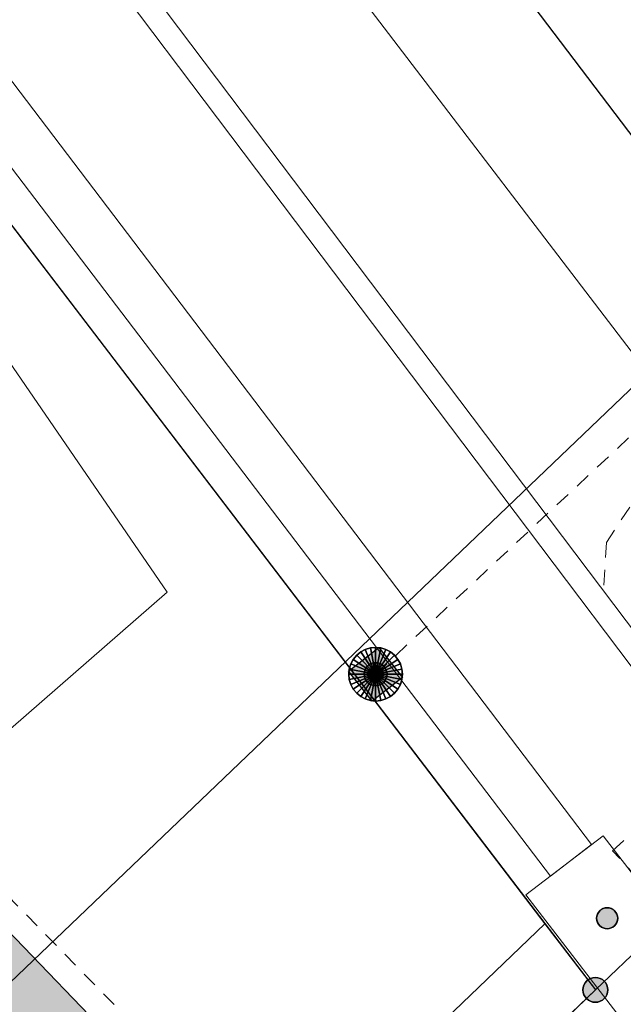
# Model space of a CAD drawing. Header units: metres. Extents: x 2695560 to 2696939, y 1260529 to 1262050.
# Tile 230 of 256: x 2695752 to 2695760, y 1261061 to 1261074. Entities that reach past the tile are written whole.
import ezdxf

# ---------------------------------------------------------------- set-up
doc = ezdxf.new("R2010")
doc.units = ezdxf.units.M
doc.linetypes.add('AUSGEZOGEN', pattern=[0])
doc.linetypes.add('VERDECKT2_S2', pattern=[0.36, 0.2, -0.16])
for name, color, linetype in [('XR$1$AV_Gebäudeflächen (BB)', 7, 'AUSGEZOGEN'), ('XR$1$AV_Grenzpunkte', 7, 'AUSGEZOGEN'), ('XR$1$AV_Linien (BB)', 7, 'AUSGEZOGEN'), ('XR$1$AW_LK_Schachtdeckel', 24, 'AUSGEZOGEN'), ('XR$1$EW_LK_Knoten', 1, 'AUSGEZOGEN'), ('XR$1$Liegenschaftsgrenzen', 7, 'AUSGEZOGEN'), ('XR$1$PFAV', 255, 'AUSGEZOGEN'), ('XR$1$PFAW', 255, 'AUSGEZOGEN'), ('XR$1$RAEW', 8, 'AUSGEZOGEN'), ('XR$1$RP_Abstandslinie', 7, 'AUSGEZOGEN')]:
    doc.layers.add(name, color=color, linetype=linetype)
for name, color, linetype, lineweight in [('XR$2$ABW-Linie-M-ungenau-tot', 6, 'AUSGEZOGEN', 18), ('XR$2$ABW-Linie-R-ungenau', 4, 'VERDECKT2_S2', 18), ('XR$2$ABW-LinieFlaeche-R-genau', 4, 'AUSGEZOGEN', 18), ('XR$2$ABW-Punkt', 6, 'AUSGEZOGEN', 18), ('XR$2$ELE-Flaeche-oberirdisch', 1, 'AUSGEZOGEN', 18), ('XR$2$ELE-LinieFlaeche-ungenau', 1, 'VERDECKT2_S2', 18), ('XR$2$KOM-Linie-U-genau', 91, 'AUSGEZOGEN', 18), ('XR$2$WAS-Linie-genau', 5, 'AUSGEZOGEN', 18)]:
    doc.layers.add(name, color=color, linetype=linetype, lineweight=lineweight)

# ---------------------------------------------------------------- blocks, each defined once
blk = doc.blocks.new('BAV15')
at = {"layer": 'XR$1$PFAV', "transparency": 33554687}
blk.add_hatch(color=7, dxfattribs=at).paths.add_polyline_path([(0.5, 0), (0.49, 0.101), (0.459, 0.197), (0.41, 0.286), (0.344, 0.362), (0.264, 0.424), (0.174, 0.469), (0.076, 0.494), (-0.025, 0.499), (-0.125, 0.484), (-0.22, 0.449), (-0.306, 0.395), (-0.379, 0.326), (-0.437, 0.243), (-0.477, 0.15), (-0.497, 0.051), (-0.497, -0.051), (-0.477, -0.15), (-0.437, -0.243), (-0.379, -0.326), (-0.306, -0.395), (-0.22, -0.449), (-0.125, -0.484), (-0.025, -0.499), (0.076, -0.494), (0.174, -0.469), (0.264, -0.424), (0.344, -0.362), (0.41, -0.286), (0.459, -0.197), (0.49, -0.101)])
at = {"color": 7, "transparency": 33554687}
for start, end in [(90, 270), (270, 90)]:
    blk.add_arc((0, 0), 0.5, start, end, dxfattribs=at)
at = {"layer": 'XR$1$PFAV', "transparency": 33554687}
blk.add_circle((0, 0), 0.5, dxfattribs=at)
blk = doc.blocks.new('BAW2089')
at = {"layer": 'XR$1$PFAW', "transparency": 33554687}
blk.add_hatch(color=7, dxfattribs=at).paths.add_polyline_path([(-0.5, 0.5), (-0.5, -0.5), (0.5, -0.5), (0.5, 0.5)])
at = {"transparency": 33554687}
blk.add_lwpolyline([(-0.5, 0.5), (0.5, 0.5), (0.5, -0.5), (-0.5, -0.5), (-0.5, 0.5)], close=True, dxfattribs=at)
at = {"layer": 'XR$1$PFAW', "transparency": 33554687}
blk.add_lwpolyline([(-0.5, 0.5), (0.5, 0.5), (0.5, -0.5), (-0.5, -0.5), (-0.5, 0.5)], close=True, dxfattribs=at)
blk = doc.blocks.new('BEW957')
at = {"layer": 'XR$1$RAEW', "transparency": 33554687}
blk.add_hatch(color=1, dxfattribs=at).paths.add_polyline_path([(-0.5, 0), (-0.497, -0.051), (-0.49, -0.101), (-0.477, -0.15), (-0.459, -0.197), (-0.437, -0.243), (-0.41, -0.286), (-0.379, -0.326), (-0.344, -0.362), (-0.306, -0.395), (-0.264, -0.424), (-0.22, -0.449), (-0.174, -0.469), (-0.125, -0.484), (-0.076, -0.494), (-0.025, -0.499), (0.025, -0.499), (0.076, -0.494), (0.125, -0.484), (0.174, -0.469), (0.22, -0.449), (0.264, -0.424), (0.306, -0.395), (0.344, -0.362), (0.379, -0.326), (0.41, -0.286), (0.437, -0.243), (0.459, -0.197), (0.477, -0.15), (0.49, -0.101), (0.497, -0.051), (0.5, 0), (0.497, 0.051), (0.49, 0.101), (0.477, 0.15), (0.459, 0.197), (0.437, 0.243), (0.41, 0.286), (0.379, 0.326), (0.344, 0.362), (0.306, 0.395), (0.264, 0.424), (0.22, 0.449), (0.174, 0.469), (0.125, 0.484), (0.076, 0.494), (0.025, 0.499), (-0.025, 0.499), (-0.076, 0.494), (-0.125, 0.484), (-0.174, 0.469), (-0.22, 0.449), (-0.264, 0.424), (-0.306, 0.395), (-0.344, 0.362), (-0.379, 0.326), (-0.41, 0.286), (-0.437, 0.243), (-0.459, 0.197), (-0.477, 0.15), (-0.49, 0.101), (-0.497, 0.051)])
at = {"color": 1, "transparency": 33554687}
for start, end in [(90, 180), (0, 90), (180, 270), (270, 0)]:
    blk.add_arc((0, 0), 0.5, start, end, dxfattribs=at)
at = {"layer": 'XR$1$RAEW', "color": 1, "transparency": 33554687}
blk.add_circle((0, 0), 0.5, dxfattribs=at)
blk = doc.blocks.new('ABW-EINLAUFSCHACHT_RUND')
at = {"layer": 'XR$2$ABW-Linie-M-ungenau-tot', "linetype": 'AUSGEZOGEN', "lineweight": 25, "transparency": 33554687}
for points in [[(-57, 139, 2500), (0, 0, 2500), (-83, 125, 2500)], [(-57, 139), (0, 0), (-83, 125)], [(-57, 139, 2500), (-57, 139), (-83, 125), (-83, 125, 2500)], [(-29, 147, 2500), (0, 0, 2500), (-57, 139, 2500)], [(-29, 147), (0, 0), (-57, 139)], [(-29, 147, 2500), (-29, 147), (-57, 139), (-57, 139, 2500)], [(0, 150, 2500), (0, 0, 2500), (-29, 147, 2500)], [(0, 150), (0, 0), (-29, 147)], [(0, 150, 2500), (0, 150), (-29, 147), (-29, 147, 2500)], [(29, 147, 2500), (0, 0, 2500), (0, 150, 2500)], [(29, 147), (0, 0), (0, 150)], [(29, 147, 2500), (29, 147), (0, 150), (0, 150, 2500)], [(57, 139, 2500), (0, 0, 2500), (29, 147, 2500)], [(57, 139), (0, 0), (29, 147)], [(83, 125, 2500), (0, 0, 2500), (57, 139, 2500)], [(83, 125), (0, 0), (57, 139)], [(57, 139, 2500), (57, 139), (29, 147), (29, 147, 2500)], [(83, 125, 2500), (83, 125), (57, 139), (57, 139, 2500)], [(-147, 29, 2500), (0, 0, 2500), (-150, 0, 2500)], [(-147, 29), (0, 0), (-150, 0)], [(-147, 29, 2500), (-147, 29), (-150, 0), (-150, 0, 2500)], [(-150, 0, 2500), (0, 0, 2500), (-147, -29, 2500)], [(-150, 0), (0, 0), (-147, -29)], [(-150, 0, 2500), (-150, 0), (-147, -29), (-147, -29, 2500)], [(-139, 57, 2500), (0, 0, 2500), (-147, 29, 2500)], [(-139, 57), (0, 0), (-147, 29)], [(-139, 57, 2500), (-139, 57), (-147, 29), (-147, 29, 2500)], [(-147, -29, 2500), (0, 0, 2500), (-139, -57, 2500)], [(-147, -29), (0, 0), (-139, -57)], [(-125, 83, 2500), (0, 0, 2500), (-139, 57, 2500)], [(-125, 83), (0, 0), (-139, 57)], [(-125, 83, 2500), (-125, 83), (-139, 57), (-139, 57, 2500)], [(-139, -57, 2500), (0, 0, 2500), (-125, -83, 2500)], [(-139, -57), (0, 0), (-125, -83)], [(-106, 106, 2500), (0, 0, 2500), (-125, 83, 2500)], [(-106, 106), (0, 0), (-125, 83)], [(-106, 106, 2500), (-106, 106), (-125, 83), (-125, 83, 2500)], [(-125, -83, 2500), (0, 0, 2500), (-106, -106, 2500)], [(-125, -83), (0, 0), (-106, -106)], [(-83, 125, 2500), (0, 0, 2500), (-106, 106, 2500)], [(-83, 125), (0, 0), (-106, 106)], [(-83, 125, 2500), (-83, 125), (-106, 106), (-106, 106, 2500)], [(-106, -106, 2500), (0, 0, 2500), (-83, -125, 2500)], [(-106, -106), (0, 0), (-83, -125)], [(-83, -125, 2500), (0, 0, 2500), (-57, -139, 2500)], [(-83, -125), (0, 0), (-57, -139)], [(-57, -139, 2500), (0, 0, 2500), (-29, -147, 2500)], [(-57, -139), (0, 0), (-29, -147)], [(-29, -147, 2500), (0, 0, 2500), (0, -150, 2500)], [(-29, -147), (0, 0), (0, -150)], [(106, 106, 2500), (0, 0, 2500), (83, 125, 2500)], [(106, 106), (0, 0), (83, 125)], [(125, 83, 2500), (0, 0, 2500), (106, 106, 2500)], [(125, 83), (0, 0), (106, 106)], [(139, 57, 2500), (0, 0, 2500), (125, 83, 2500)], [(139, 57), (0, 0), (125, 83)], [(147, 29, 2500), (0, 0, 2500), (139, 57, 2500)], [(147, 29), (0, 0), (139, 57)], [(150, 0, 2500), (0, 0, 2500), (147, 29, 2500)], [(150, 0), (0, 0), (147, 29)], [(0, -150, 2500), (0, 0, 2500), (29, -147, 2500)], [(29, -147, 2500), (0, 0, 2500), (57, -139, 2500)], [(57, -139, 2500), (0, 0, 2500), (83, -125, 2500)], [(83, -125, 2500), (0, 0, 2500), (106, -106, 2500)], [(106, -106, 2500), (0, 0, 2500), (125, -83, 2500)], [(125, -83, 2500), (0, 0, 2500), (139, -57, 2500)], [(139, -57, 2500), (0, 0, 2500), (147, -29, 2500)], [(147, -29, 2500), (0, 0, 2500), (150, 0, 2500)], [(0, -150), (0, 0), (29, -147)], [(29, -147), (0, 0), (57, -139)], [(57, -139), (0, 0), (83, -125)], [(83, -125), (0, 0), (106, -106)], [(106, -106), (0, 0), (125, -83)], [(125, -83), (0, 0), (139, -57)], [(139, -57), (0, 0), (147, -29)], [(147, -29), (0, 0), (150, 0)], [(106, 106, 2500), (106, 106), (83, 125), (83, 125, 2500)], [(125, 83, 2500), (125, 83), (106, 106), (106, 106, 2500)], [(139, 57, 2500), (139, 57), (125, 83), (125, 83, 2500)], [(147, 29, 2500), (147, 29), (139, 57), (139, 57, 2500)], [(150, 0, 2500), (150, 0), (147, 29), (147, 29, 2500)], [(147, -29, 2500), (147, -29), (150, 0), (150, 0, 2500)], [(-147, -29, 2500), (-147, -29), (-139, -57), (-139, -57, 2500)], [(-139, -57, 2500), (-139, -57), (-125, -83), (-125, -83, 2500)], [(-125, -83, 2500), (-125, -83), (-106, -106), (-106, -106, 2500)], [(-106, -106, 2500), (-106, -106), (-83, -125), (-83, -125, 2500)], [(-83, -125, 2500), (-83, -125), (-57, -139), (-57, -139, 2500)], [(57, -139, 2500), (57, -139), (83, -125), (83, -125, 2500)], [(83, -125, 2500), (83, -125), (106, -106), (106, -106, 2500)], [(106, -106, 2500), (106, -106), (125, -83), (125, -83, 2500)], [(125, -83, 2500), (125, -83), (139, -57), (139, -57, 2500)], [(139, -57, 2500), (139, -57), (147, -29), (147, -29, 2500)], [(-57, -139, 2500), (-57, -139), (-29, -147), (-29, -147, 2500)], [(-29, -147, 2500), (-29, -147), (0, -150), (0, -150, 2500)], [(0, -150, 2500), (0, -150), (29, -147), (29, -147, 2500)], [(29, -147, 2500), (29, -147), (57, -139), (57, -139, 2500)]]:
    blk.add_3dface(points, dxfattribs=at)
blk = doc.blocks.new('ABW-DECKEL')
at = {"layer": 'XR$2$ABW-Punkt', "linetype": 'AUSGEZOGEN', "lineweight": 25, "transparency": 33554687}
for points in [[(-194, 291, 2500), (0, 0, 2500), (-247, 247, 2500)], [(-194, 291), (0, 0), (-247, 247)], [(-194, 291, 2500), (-194, 291), (-247, 247), (-247, 247, 2500)], [(-134, 323, 2500), (0, 0, 2500), (-194, 291, 2500)], [(-134, 323), (0, 0), (-194, 291)], [(-134, 323, 2500), (-134, 323), (-194, 291), (-194, 291, 2500)], [(-68, 343, 2500), (0, 0, 2500), (-134, 323, 2500)], [(-68, 343), (0, 0), (-134, 323)], [(-68, 343, 2500), (-68, 343), (-134, 323), (-134, 323, 2500)], [(0, 350, 2500), (0, 0, 2500), (-68, 343, 2500)], [(0, 350), (0, 0), (-68, 343)], [(0, 350, 2500), (0, 350), (-68, 343), (-68, 343, 2500)], [(68, 343, 2500), (0, 0, 2500), (0, 350, 2500)], [(68, 343), (0, 0), (0, 350)], [(68, 343, 2500), (68, 343), (0, 350), (0, 350, 2500)], [(134, 323, 2500), (0, 0, 2500), (68, 343, 2500)], [(134, 323), (0, 0), (68, 343)], [(194, 291, 2500), (0, 0, 2500), (134, 323, 2500)], [(194, 291), (0, 0), (134, 323)], [(247, 247, 2500), (0, 0, 2500), (194, 291, 2500)], [(247, 247), (0, 0), (194, 291)], [(134, 323, 2500), (134, 323), (68, 343), (68, 343, 2500)], [(194, 291, 2500), (194, 291), (134, 323), (134, 323, 2500)], [(247, 247, 2500), (247, 247), (194, 291), (194, 291, 2500)], [(-323, 134, 2500), (0, 0, 2500), (-343, 68, 2500)], [(-323, 134), (0, 0), (-343, 68)], [(-323, 134, 2500), (-323, 134), (-343, 68), (-343, 68, 2500)], [(-291, 194, 2500), (0, 0, 2500), (-323, 134, 2500)], [(-291, 194), (0, 0), (-323, 134)], [(-291, 194, 2500), (-291, 194), (-323, 134), (-323, 134, 2500)], [(-247, 247, 2500), (0, 0, 2500), (-291, 194, 2500)], [(-247, 247), (0, 0), (-291, 194)], [(-247, 247, 2500), (-247, 247), (-291, 194), (-291, 194, 2500)], [(291, 194, 2500), (0, 0, 2500), (247, 247, 2500)], [(291, 194), (0, 0), (247, 247)], [(323, 134, 2500), (0, 0, 2500), (291, 194, 2500)], [(323, 134), (0, 0), (291, 194)], [(343, 68, 2500), (0, 0, 2500), (323, 134, 2500)], [(343, 68), (0, 0), (323, 134)], [(291, 194, 2500), (291, 194), (247, 247), (247, 247, 2500)], [(323, 134, 2500), (323, 134), (291, 194), (291, 194, 2500)], [(343, 68, 2500), (343, 68), (323, 134), (323, 134, 2500)], [(-343, 68, 2500), (0, 0, 2500), (-350, 0, 2500)], [(-343, 68), (0, 0), (-350, 0)], [(-343, 68, 2500), (-343, 68), (-350, 0), (-350, 0, 2500)], [(-350, 0, 2500), (0, 0, 2500), (-343, -68, 2500)], [(-350, 0), (0, 0), (-343, -68)], [(-343, -68, 2500), (0, 0, 2500), (-323, -134, 2500)], [(-343, -68), (0, 0), (-323, -134)], [(-323, -134, 2500), (0, 0, 2500), (-291, -194, 2500)], [(-323, -134), (0, 0), (-291, -194)], [(-291, -194, 2500), (0, 0, 2500), (-247, -247, 2500)], [(-291, -194), (0, 0), (-247, -247)], [(-247, -247, 2500), (0, 0, 2500), (-194, -291, 2500)], [(-247, -247), (0, 0), (-194, -291)], [(-194, -291, 2500), (0, 0, 2500), (-134, -323, 2500)], [(-194, -291), (0, 0), (-134, -323)], [(-134, -323, 2500), (0, 0, 2500), (-68, -343, 2500)], [(-134, -323), (0, 0), (-68, -343)], [(-68, -343, 2500), (0, 0, 2500), (0, -350, 2500)], [(-68, -343), (0, 0), (0, -350)], [(350, 0, 2500), (0, 0, 2500), (343, 68, 2500)], [(350, 0), (0, 0), (343, 68)], [(0, -350, 2500), (0, 0, 2500), (68, -343, 2500)], [(68, -343, 2500), (0, 0, 2500), (134, -323, 2500)], [(134, -323, 2500), (0, 0, 2500), (194, -291, 2500)], [(194, -291, 2500), (0, 0, 2500), (247, -247, 2500)], [(247, -247, 2500), (0, 0, 2500), (291, -194, 2500)], [(291, -194, 2500), (0, 0, 2500), (323, -134, 2500)], [(323, -134, 2500), (0, 0, 2500), (343, -68, 2500)], [(343, -68, 2500), (0, 0, 2500), (350, 0, 2500)], [(0, -350), (0, 0), (68, -343)], [(68, -343), (0, 0), (134, -323)], [(134, -323), (0, 0), (194, -291)], [(194, -291), (0, 0), (247, -247)], [(247, -247), (0, 0), (291, -194)], [(291, -194), (0, 0), (323, -134)], [(323, -134), (0, 0), (343, -68)], [(343, -68), (0, 0), (350, 0)], [(350, 0, 2500), (350, 0), (343, 68), (343, 68, 2500)], [(-350, 0, 2500), (-350, 0), (-343, -68), (-343, -68, 2500)], [(-343, -68, 2500), (-343, -68), (-323, -134), (-323, -134, 2500)], [(323, -134, 2500), (323, -134), (343, -68), (343, -68, 2500)], [(343, -68, 2500), (343, -68), (350, 0), (350, 0, 2500)], [(-323, -134, 2500), (-323, -134), (-291, -194), (-291, -194, 2500)], [(-291, -194, 2500), (-291, -194), (-247, -247), (-247, -247, 2500)], [(-247, -247, 2500), (-247, -247), (-194, -291), (-194, -291, 2500)], [(194, -291, 2500), (194, -291), (247, -247), (247, -247, 2500)], [(247, -247, 2500), (247, -247), (291, -194), (291, -194, 2500)], [(291, -194, 2500), (291, -194), (323, -134), (323, -134, 2500)], [(-194, -291, 2500), (-194, -291), (-134, -323), (-134, -323, 2500)], [(-134, -323, 2500), (-134, -323), (-68, -343), (-68, -343, 2500)], [(-68, -343, 2500), (-68, -343), (0, -350), (0, -350, 2500)], [(0, -350, 2500), (0, -350), (68, -343), (68, -343, 2500)], [(68, -343, 2500), (68, -343), (134, -323), (134, -323, 2500)], [(134, -323, 2500), (134, -323), (194, -291), (194, -291, 2500)]]:
    blk.add_3dface(points, dxfattribs=at)

msp = doc.modelspace()

# ---------------------------------------------------------------- hatches: boundary and pattern name
at = {"layer": 'XR$1$AV_Gebäudeflächen (BB)', "true_color": 0xd2d2d2, "transparency": 33554687}
msp.add_hatch(color=254, dxfattribs=at).paths.add_polyline_path([(2695739.873, 1261052.25), (2695745.333, 1261046.556), (2695756.42, 1261057.013), (2695755.996, 1261057.454), (2695755.247, 1261058.233), (2695749.989, 1261063.702), (2695738.947, 1261053.215)])

# ---------------------------------------------------------------- linework, layer by layer
at = {"layer": 'XR$1$AV_Linien (BB)', "color": 7, "linetype": 'AUSGEZOGEN', "transparency": 33554687}
for p, q in [((2695755.247, 1261058.233), (2695758.94, 1261061.774)), ((2695758.94, 1261061.774), (2695759.6, 1261060.91)), ((2695759.6, 1261060.91), (2695755.996, 1261057.454))]:
    msp.add_line(p, q, dxfattribs=at)
for points in [[(2695740.63, 1261085.76), (2695742.05, 1261083.91), (2695747.92, 1261076.21), (2695758.94, 1261061.774)], [(2695739.873, 1261052.25), (2695738.947, 1261053.215), (2695749.989, 1261063.702), (2695755.247, 1261058.233)]]:
    msp.add_lwpolyline(points, dxfattribs=at)
at = {"layer": 'XR$1$Liegenschaftsgrenzen', "color": 7, "linetype": 'AUSGEZOGEN', "transparency": 33554687}
for p, q in [((2695751.654, 1261071.318), (2695759.6, 1261060.91)), ((2695759.6, 1261060.91), (2695764.79, 1261065.86))]:
    msp.add_line(p, q, dxfattribs=at)
for points in [[(2695764.79, 1261065.86), (2695747.78, 1261088.26), (2695728.98, 1261112.91), (2695725.67, 1261117.18)], [(2695742.5, 1261044.49), (2695742.81, 1261044.16), (2695756.35, 1261057.02), (2695755.96, 1261057.42), (2695759.6, 1261060.91)]]:
    msp.add_lwpolyline(points, dxfattribs=at)
at = {"layer": 'XR$1$RP_Abstandslinie', "color": 7, "linetype": 'AUSGEZOGEN', "transparency": 33554687}
msp.add_lwpolyline([(2695742.27, 1261051.74), (2695779.91, 1261087.75), (2695816.03, 1261122.32), (2695859.01, 1261163.45), (2695885.13, 1261188.53)], dxfattribs=at)
at = {"layer": 'XR$2$ABW-Linie-R-ungenau', "linetype": 'VERDECKT2_S2', "transparency": 33554687}
msp.add_line((2695756.73, 1261065.032), (2695761.636, 1261069.616), dxfattribs=at)
for points in [[(2695761.636, 1261069.616), (2695759.745, 1261066.754), (2695759.704, 1261066.103)], [(2695755.75, 1261056.242), (2695756.618, 1261057.03), (2695756.591, 1261057.372), (2695751.33, 1261062.748), (2695750.935, 1261062.748)]]:
    msp.add_lwpolyline(points, dxfattribs=at)
at = {"layer": 'XR$2$ABW-LinieFlaeche-R-genau', "linetype": 'AUSGEZOGEN', "transparency": 33554687}
msp.add_lwpolyline([(2695717.571, 1261121.949), (2695762.171, 1261062.851), (2695761.931, 1261062.671), (2695717.331, 1261121.769), (2695717.571, 1261121.949)], close=True, dxfattribs=at)
at = {"layer": 'XR$2$ELE-Flaeche-oberirdisch', "transparency": 33554687}
msp.add_lwpolyline([(2695728.24, 1261102.611), (2695749.782, 1261074.528), (2695759.014, 1261062.396), (2695759.55, 1261062.809), (2695750.326, 1261074.955), (2695728.783, 1261103.015)], dxfattribs=at)
msp.add_lwpolyline([(2695759.699, 1261062.923), (2695758.693, 1261062.149), (2695760.186, 1261060.21), (2695761.192, 1261060.984), (2695759.699, 1261062.923)], close=True, dxfattribs=at)
at = {"layer": 'XR$2$ELE-LinieFlaeche-ungenau', "linetype": 'VERDECKT2_S2', "transparency": 33554687}
msp.add_lwpolyline([(2695762.05, 1261063.886), (2695761.999, 1261063.892), (2695761.961, 1261063.891), (2695761.921, 1261063.886), (2695761.883, 1261063.877), (2695761.848, 1261063.866), (2695761.814, 1261063.848), (2695761.78, 1261063.827), (2695761.746, 1261063.799), (2695760.16, 1261062.357), (2695759.824, 1261062.727), (2695761.42, 1261064.179), (2695761.49, 1261064.235), (2695761.568, 1261064.284), (2695761.652, 1261064.326), (2695761.743, 1261064.359), (2695761.835, 1261064.38), (2695761.927, 1261064.391), (2695762.021, 1261064.392), (2695762.102, 1261064.384), (2695762.05, 1261063.886)], close=True, dxfattribs=at)
at = {"layer": 'XR$2$KOM-Linie-U-genau', "linetype": 'AUSGEZOGEN', "transparency": 33554687}
msp.add_lwpolyline([(2695750.526, 1261063.069), (2695754.007, 1261066.104), (2695747.127, 1261076.14)], dxfattribs=at)
at = {"layer": 'XR$2$WAS-Linie-genau', "linetype": 'AUSGEZOGEN', "transparency": 33554687}
msp.add_line((2695730.02, 1261108.608), (2695762.124, 1261066.554), dxfattribs=at)

# ---------------------------------------------------------------- block references
at = {"layer": 'XR$1$AV_Grenzpunkte', "color": 7, "linetype": 'AUSGEZOGEN', "lineweight": -3, "transparency": 33554687, "xscale": 0.3249999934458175, "yscale": 0.3249999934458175}
msp.add_blockref('BAV15', (2695759.6, 1261060.91), dxfattribs=at)
at = {"layer": 'XR$1$AW_LK_Schachtdeckel', "color": 24, "linetype": 'AUSGEZOGEN', "lineweight": -3, "transparency": 33554687, "xscale": 0.5000000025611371, "yscale": 0.5000000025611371, "rotation": 308.1838019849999}
msp.add_blockref('BAW2089', (2695756.729, 1261065.032), dxfattribs=at)
at = {"layer": 'XR$1$EW_LK_Knoten', "color": 1, "linetype": 'AUSGEZOGEN', "lineweight": -3, "transparency": 33554687, "xscale": 0.2749999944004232, "yscale": 0.2749999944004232, "rotation": 45}
msp.add_blockref('BEW957', (2695759.753, 1261061.845), dxfattribs=at)
at = {"layer": 'XR$1$EW_LK_Knoten', "color": 1, "linetype": 'AUSGEZOGEN', "lineweight": -3, "transparency": 33554687, "xscale": 0.2749999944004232, "yscale": 0.2749999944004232}
msp.add_blockref('BEW957', (2695759.753, 1261061.845), dxfattribs=at)
at = {"layer": 'XR$2$ABW-Punkt', "color": 6, "linetype": 'AUSGEZOGEN', "lineweight": 18, "transparency": 33554687, "xscale": 0.001, "yscale": 0.001, "zscale": 0.001, "rotation": 360}
for name in ['ABW-DECKEL', 'ABW-EINLAUFSCHACHT_RUND']:
    msp.add_blockref(name, (2695756.73, 1261065.032), dxfattribs=at)

doc.saveas('drawing.dxf')
